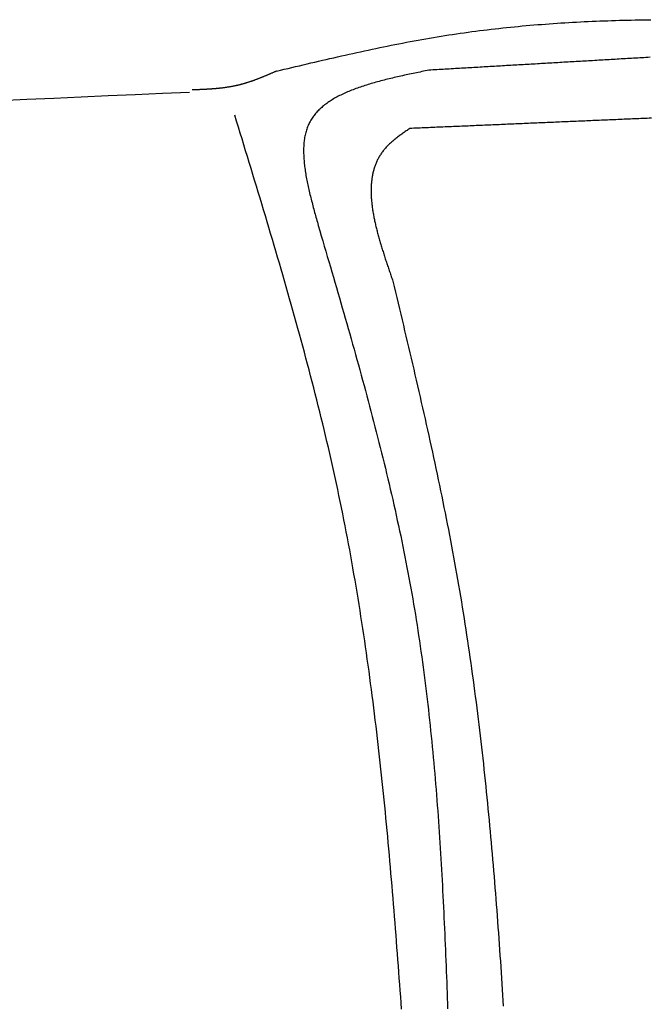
# Model space of a CAD drawing. Extents: x 715 to 7297, y -83 to 6060.
# Tile 65 of 93: x 5137 to 5471, y 1827 to 2350. Entities that reach past the tile are written whole.
import ezdxf

# ---------------------------------------------------------------- set-up
doc = ezdxf.new("R2010")
doc.units = 0
doc.layers.add('CAR', color=10, linetype='CONTINUOUS')

msp = doc.modelspace()

# ---------------------------------------------------------------- linework, layer by layer
at = {"layer": 'CAR'}
for points in [[(5273.5, 2322.86, 0), (5275.53, 2323.34, 0), (5277.55, 2323.82, 0), (5279.58, 2324.3, 0), (5281.6, 2324.78, 0), (5283.63, 2325.26, 0), (5285.65, 2325.74, 0), (5287.68, 2326.22, 0), (5289.7, 2326.69, 0), (5291.73, 2327.17, 0), (5293.76, 2327.64, 0), (5295.78, 2328.12, 0), (5297.81, 2328.59, 0), (5299.84, 2329.06, 0), (5301.86, 2329.52, 0), (5303.89, 2329.99, 0), (5305.92, 2330.45, 0), (5307.95, 2330.91, 0), (5309.97, 2331.36, 0), (5312, 2331.82, 0), (5314.03, 2332.27, 0), (5316.06, 2332.72, 0), (5318.09, 2333.16, 0), (5320.12, 2333.6, 0), (5322.15, 2334.04, 0), (5324.18, 2334.47, 0), (5326.21, 2334.9, 0), (5328.25, 2335.32, 0), (5330.28, 2335.74, 0), (5332.31, 2336.16, 0), (5334.34, 2336.57, 0), (5336.38, 2336.97, 0), (5338.41, 2337.37, 0), (5340.45, 2337.77, 0), (5342.48, 2338.16, 0), (5344.52, 2338.54, 0), (5346.56, 2338.92, 0), (5348.6, 2339.29, 0), (5350.63, 2339.66, 0), (5352.67, 2340.02, 0), (5354.71, 2340.38, 0), (5356.75, 2340.72, 0), (5358.79, 2341.06, 0), (5360.84, 2341.4, 0), (5362.88, 2341.73, 0), (5364.92, 2342.05, 0), (5366.97, 2342.36, 0), (5369.01, 2342.66, 0), (5371.06, 2342.96, 0), (5373.11, 2343.25, 0), (5375.15, 2343.54, 0), (5377.2, 2343.82, 0), (5379.25, 2344.09, 0), (5381.3, 2344.35, 0), (5383.35, 2344.61, 0), (5385.4, 2344.86, 0), (5387.46, 2345.1, 0), (5389.51, 2345.34, 0), (5391.56, 2345.57, 0), (5393.62, 2345.79, 0), (5395.67, 2346.01, 0), (5397.73, 2346.22, 0), (5399.79, 2346.43, 0), (5401.84, 2346.63, 0), (5403.9, 2346.82, 0), (5405.96, 2347.01, 0), (5408.02, 2347.19, 0), (5410.08, 2347.36, 0), (5412.14, 2347.53, 0), (5414.2, 2347.69, 0), (5416.27, 2347.85, 0), (5418.33, 2348, 0), (5420.39, 2348.15, 0), (5422.46, 2348.29, 0), (5424.52, 2348.43, 0), (5426.59, 2348.56, 0), (5428.65, 2348.68, 0), (5430.72, 2348.8, 0), (5432.79, 2348.91, 0), (5434.86, 2349.02, 0), (5436.92, 2349.13, 0), (5438.99, 2349.23, 0), (5441.06, 2349.32, 0), (5443.13, 2349.41, 0), (5445.2, 2349.49, 0), (5447.27, 2349.57, 0), (5449.35, 2349.65, 0), (5451.42, 2349.72, 0), (5453.49, 2349.78, 0), (5455.56, 2349.84, 0), (5457.64, 2349.9, 0), (5459.71, 2349.95, 0), (5461.79, 2350, 0), (5463.86, 2350.04, 0), (5465.94, 2350.08, 0), (5468.01, 2350.11, 0), (5470.09, 2350.14, 0), (5472.17, 2350.17, 0)], [(5471.79, 2330.18, 0), (5470.7, 2330.11, 0), (5469.61, 2330.05, 0), (5468.52, 2329.99, 0), (5467.44, 2329.92, 0), (5466.35, 2329.86, 0), (5465.26, 2329.8, 0), (5464.17, 2329.73, 0), (5463.09, 2329.67, 0), (5462, 2329.61, 0), (5460.91, 2329.54, 0), (5459.82, 2329.48, 0), (5458.74, 2329.42, 0), (5457.65, 2329.35, 0), (5456.56, 2329.29, 0), (5455.47, 2329.23, 0), (5454.39, 2329.16, 0), (5453.3, 2329.1, 0), (5452.21, 2329.04, 0), (5451.12, 2328.97, 0), (5450.04, 2328.91, 0), (5448.95, 2328.85, 0), (5447.86, 2328.78, 0), (5446.77, 2328.72, 0), (5445.69, 2328.66, 0), (5444.6, 2328.59, 0), (5443.51, 2328.53, 0), (5442.42, 2328.47, 0), (5441.34, 2328.4, 0), (5440.25, 2328.34, 0), (5439.16, 2328.28, 0), (5438.07, 2328.21, 0), (5436.99, 2328.15, 0), (5435.9, 2328.09, 0), (5434.81, 2328.02, 0), (5433.72, 2327.96, 0), (5432.64, 2327.9, 0), (5431.55, 2327.83, 0), (5430.46, 2327.77, 0), (5429.37, 2327.71, 0), (5428.28, 2327.64, 0), (5427.2, 2327.58, 0), (5426.11, 2327.52, 0), (5425.02, 2327.45, 0), (5423.93, 2327.39, 0), (5422.85, 2327.33, 0), (5421.76, 2327.26, 0), (5420.67, 2327.2, 0), (5419.58, 2327.14, 0), (5418.5, 2327.07, 0), (5417.41, 2327.01, 0), (5416.32, 2326.95, 0), (5415.23, 2326.89, 0), (5414.15, 2326.82, 0), (5413.06, 2326.76, 0), (5411.97, 2326.7, 0), (5410.88, 2326.63, 0), (5409.8, 2326.57, 0), (5408.71, 2326.51, 0), (5407.62, 2326.44, 0), (5406.53, 2326.38, 0), (5405.45, 2326.32, 0), (5404.36, 2326.25, 0), (5403.27, 2326.19, 0), (5402.18, 2326.13, 0), (5401.1, 2326.06, 0), (5400.01, 2326, 0), (5398.92, 2325.94, 0), (5397.83, 2325.87, 0), (5396.75, 2325.81, 0), (5395.66, 2325.75, 0), (5394.57, 2325.68, 0), (5393.48, 2325.62, 0), (5392.4, 2325.56, 0), (5391.31, 2325.49, 0), (5390.22, 2325.43, 0), (5389.13, 2325.37, 0), (5388.04, 2325.3, 0), (5386.96, 2325.24, 0), (5385.87, 2325.18, 0), (5384.78, 2325.11, 0), (5383.69, 2325.05, 0), (5382.61, 2324.99, 0), (5381.52, 2324.92, 0), (5380.43, 2324.86, 0), (5379.34, 2324.8, 0), (5378.26, 2324.73, 0), (5377.17, 2324.67, 0), (5376.08, 2324.61, 0), (5374.99, 2324.54, 0), (5373.91, 2324.48, 0), (5372.82, 2324.42, 0), (5371.73, 2324.35, 0), (5370.64, 2324.29, 0), (5369.56, 2324.23, 0), (5368.47, 2324.16, 0), (5367.38, 2324.1, 0), (5366.29, 2324.04, 0), (5365.21, 2323.97, 0), (5364.12, 2323.91, 0), (5363.03, 2323.85, 0), (5361.94, 2323.78, 0), (5360.86, 2323.72, 0), (5359.77, 2323.66, 0), (5358.68, 2323.59, 0), (5357.59, 2323.53, 0), (5356.51, 2323.47, 0), (5355.42, 2323.4, 0), (5354.33, 2323.34, 0)], [(5273.5, 2322.86, 0), (5273.23, 2322.74, 0), (5272.96, 2322.62, 0), (5272.69, 2322.5, 0), (5272.42, 2322.39, 0), (5272.15, 2322.27, 0), (5271.88, 2322.15, 0), (5271.61, 2322.04, 0), (5271.34, 2321.92, 0), (5271.07, 2321.8, 0), (5270.8, 2321.69, 0), (5270.53, 2321.57, 0), (5270.26, 2321.45, 0), (5269.99, 2321.34, 0), (5269.72, 2321.22, 0), (5269.45, 2321.11, 0), (5269.18, 2320.99, 0), (5268.91, 2320.88, 0), (5268.64, 2320.76, 0), (5268.37, 2320.65, 0), (5268.1, 2320.54, 0), (5267.83, 2320.42, 0), (5267.56, 2320.31, 0), (5267.28, 2320.2, 0), (5267.01, 2320.08, 0), (5266.74, 2319.97, 0), (5266.47, 2319.86, 0), (5266.2, 2319.75, 0), (5265.93, 2319.64, 0), (5265.66, 2319.53, 0), (5265.38, 2319.42, 0), (5265.11, 2319.31, 0), (5264.84, 2319.2, 0), (5264.57, 2319.1, 0), (5264.3, 2318.99, 0), (5264.02, 2318.88, 0), (5263.75, 2318.78, 0), (5263.48, 2318.67, 0), (5263.21, 2318.57, 0), (5262.93, 2318.46, 0), (5262.66, 2318.36, 0), (5262.39, 2318.26, 0), (5262.11, 2318.15, 0), (5261.84, 2318.05, 0), (5261.57, 2317.95, 0), (5261.29, 2317.85, 0), (5261.02, 2317.75, 0), (5260.74, 2317.66, 0), (5260.47, 2317.56, 0), (5260.19, 2317.46, 0), (5259.92, 2317.37, 0), (5259.64, 2317.27, 0), (5259.37, 2317.18, 0), (5259.09, 2317.09, 0), (5258.82, 2317, 0), (5258.54, 2316.91, 0), (5258.26, 2316.82, 0), (5257.99, 2316.73, 0), (5257.71, 2316.64, 0), (5257.43, 2316.55, 0), (5257.16, 2316.47, 0), (5256.88, 2316.38, 0), (5256.6, 2316.3, 0), (5256.32, 2316.22, 0), (5256.05, 2316.14, 0), (5255.77, 2316.06, 0), (5255.49, 2315.98, 0), (5255.21, 2315.9, 0), (5254.93, 2315.83, 0), (5254.65, 2315.75, 0), (5254.37, 2315.68, 0), (5254.09, 2315.6, 0), (5253.81, 2315.53, 0), (5253.53, 2315.46, 0), (5253.25, 2315.39, 0), (5252.97, 2315.33, 0), (5252.68, 2315.26, 0), (5252.4, 2315.2, 0), (5252.12, 2315.13, 0), (5251.84, 2315.07, 0), (5251.55, 2315.01, 0), (5251.27, 2314.95, 0), (5250.99, 2314.89, 0), (5250.7, 2314.83, 0), (5250.42, 2314.78, 0), (5250.14, 2314.72, 0), (5249.85, 2314.67, 0), (5249.57, 2314.62, 0), (5249.28, 2314.56, 0), (5249, 2314.51, 0), (5248.71, 2314.47, 0), (5248.42, 2314.42, 0), (5248.14, 2314.37, 0), (5247.85, 2314.32, 0), (5247.56, 2314.28, 0), (5247.28, 2314.24, 0), (5246.99, 2314.19, 0), (5246.7, 2314.15, 0), (5246.42, 2314.11, 0), (5246.13, 2314.07, 0), (5245.84, 2314.03, 0), (5245.55, 2313.99, 0), (5245.26, 2313.96, 0), (5244.97, 2313.92, 0), (5244.69, 2313.88, 0), (5244.4, 2313.85, 0), (5244.11, 2313.82, 0), (5243.82, 2313.78, 0), (5243.53, 2313.75, 0), (5243.24, 2313.72, 0), (5242.95, 2313.69, 0), (5242.66, 2313.66, 0), (5242.37, 2313.63, 0), (5242.08, 2313.6, 0), (5241.79, 2313.58, 0), (5241.5, 2313.55, 0), (5241.2, 2313.52, 0), (5240.91, 2313.5, 0), (5240.62, 2313.47, 0), (5240.33, 2313.45, 0), (5240.04, 2313.43, 0), (5239.75, 2313.4, 0), (5239.46, 2313.38, 0), (5239.16, 2313.36, 0), (5238.87, 2313.34, 0), (5238.58, 2313.32, 0), (5238.29, 2313.3, 0), (5237.99, 2313.28, 0), (5237.7, 2313.26, 0), (5237.41, 2313.24, 0), (5237.12, 2313.22, 0), (5236.82, 2313.21, 0), (5236.53, 2313.19, 0), (5236.24, 2313.17, 0), (5235.94, 2313.16, 0), (5235.65, 2313.14, 0), (5235.36, 2313.13, 0), (5235.06, 2313.11, 0), (5234.77, 2313.1, 0), (5234.47, 2313.08, 0), (5234.18, 2313.07, 0), (5233.89, 2313.05, 0), (5233.59, 2313.04, 0), (5233.3, 2313.03, 0), (5233.01, 2313.01, 0), (5232.71, 2313, 0), (5232.42, 2312.99, 0), (5232.12, 2312.98, 0), (5231.83, 2312.97, 0), (5231.53, 2312.95, 0), (5231.24, 2312.94, 0), (5230.95, 2312.93, 0), (5230.65, 2312.92, 0), (5230.36, 2312.91, 0), (5230.06, 2312.9, 0), (5229.77, 2312.88, 0), (5229.47, 2312.87, 0), (5229.18, 2312.86, 0), (5228.88, 2312.85, 0), (5228.59, 2312.84, 0)], [(5354.33, 2323.34, 0), (5353.4, 2323.15, 0), (5352.47, 2322.96, 0), (5351.53, 2322.77, 0), (5350.6, 2322.58, 0), (5349.67, 2322.38, 0), (5348.74, 2322.19, 0), (5347.81, 2322, 0), (5346.88, 2321.8, 0), (5345.96, 2321.61, 0), (5345.03, 2321.41, 0), (5344.11, 2321.22, 0), (5343.19, 2321.02, 0), (5342.27, 2320.82, 0), (5341.35, 2320.62, 0), (5340.44, 2320.42, 0), (5339.52, 2320.22, 0), (5338.61, 2320.01, 0), (5337.71, 2319.81, 0), (5336.8, 2319.6, 0), (5335.9, 2319.39, 0), (5335, 2319.18, 0), (5334.11, 2318.96, 0), (5333.22, 2318.75, 0), (5332.33, 2318.53, 0), (5331.45, 2318.31, 0), (5330.57, 2318.09, 0), (5329.7, 2317.86, 0), (5328.83, 2317.64, 0), (5327.96, 2317.41, 0), (5327.1, 2317.17, 0), (5326.24, 2316.94, 0), (5325.39, 2316.7, 0), (5324.55, 2316.46, 0), (5323.71, 2316.21, 0), (5322.87, 2315.96, 0), (5322.05, 2315.71, 0), (5321.22, 2315.46, 0), (5320.41, 2315.2, 0), (5319.6, 2314.94, 0), (5318.79, 2314.67, 0), (5318, 2314.4, 0), (5317.21, 2314.13, 0), (5316.42, 2313.85, 0), (5315.65, 2313.57, 0), (5314.88, 2313.28, 0), (5314.12, 2312.99, 0), (5313.36, 2312.69, 0), (5312.62, 2312.39, 0), (5311.88, 2312.09, 0), (5311.15, 2311.78, 0), (5310.43, 2311.47, 0), (5309.71, 2311.15, 0), (5309.01, 2310.82, 0), (5308.31, 2310.5, 0), (5307.62, 2310.16, 0), (5306.95, 2309.82, 0), (5306.28, 2309.48, 0), (5305.62, 2309.13, 0), (5304.97, 2308.77, 0), (5304.33, 2308.41, 0), (5303.7, 2308.04, 0), (5303.08, 2307.67, 0), (5302.47, 2307.29, 0), (5301.87, 2306.91, 0), (5301.28, 2306.52, 0), (5300.7, 2306.12, 0), (5300.13, 2305.72, 0), (5299.58, 2305.31, 0), (5299.03, 2304.89, 0), (5298.5, 2304.47, 0), (5297.97, 2304.04, 0), (5297.46, 2303.6, 0), (5296.97, 2303.16, 0), (5296.48, 2302.7, 0), (5296.01, 2302.25, 0), (5295.54, 2301.78, 0), (5295.09, 2301.31, 0), (5294.66, 2300.83, 0), (5294.23, 2300.34, 0), (5293.82, 2299.85, 0), (5293.43, 2299.34, 0), (5293.04, 2298.83, 0), (5292.67, 2298.32, 0), (5292.31, 2297.79, 0), (5291.97, 2297.26, 0), (5291.64, 2296.71, 0), (5291.33, 2296.16, 0), (5291.03, 2295.6, 0), (5290.74, 2295.04, 0), (5290.47, 2294.46, 0), (5290.21, 2293.88, 0), (5289.97, 2293.28, 0), (5289.74, 2292.68, 0), (5289.53, 2292.07, 0), (5289.33, 2291.45, 0), (5289.14, 2290.83, 0), (5288.97, 2290.19, 0), (5288.81, 2289.55, 0), (5288.67, 2288.91, 0), (5288.53, 2288.25, 0), (5288.41, 2287.59, 0), (5288.3, 2286.91, 0), (5288.21, 2286.24, 0), (5288.12, 2285.55, 0), (5288.05, 2284.86, 0), (5287.99, 2284.16, 0), (5287.94, 2283.46, 0), (5287.9, 2282.75, 0), (5287.87, 2282.03, 0), (5287.85, 2281.3, 0), (5287.85, 2280.57, 0), (5287.85, 2279.84, 0), (5287.86, 2279.1, 0), (5287.89, 2278.35, 0), (5287.92, 2277.6, 0), (5287.96, 2276.84, 0), (5288.01, 2276.07, 0), (5288.07, 2275.3, 0), (5288.14, 2274.53, 0), (5288.22, 2273.75, 0), (5288.31, 2272.97, 0), (5288.4, 2272.18, 0), (5288.5, 2271.39, 0), (5288.61, 2270.59, 0), (5288.73, 2269.79, 0), (5288.85, 2268.98, 0), (5288.99, 2268.17, 0), (5289.12, 2267.35, 0), (5289.27, 2266.54, 0), (5289.42, 2265.71, 0), (5289.58, 2264.89, 0), (5289.74, 2264.06, 0), (5289.91, 2263.23, 0), (5290.08, 2262.39, 0), (5290.27, 2261.55, 0), (5290.45, 2260.71, 0), (5290.64, 2259.87, 0), (5290.84, 2259.02, 0), (5291.03, 2258.17, 0), (5291.24, 2257.32, 0), (5291.45, 2256.46, 0), (5291.66, 2255.6, 0), (5291.87, 2254.75, 0), (5292.09, 2253.88, 0), (5292.31, 2253.02, 0), (5292.54, 2252.16, 0), (5292.77, 2251.29, 0), (5293, 2250.42, 0), (5293.23, 2249.55, 0), (5293.46, 2248.68, 0), (5293.7, 2247.81, 0), (5293.94, 2246.94, 0), (5294.18, 2246.06, 0), (5294.42, 2245.19, 0), (5294.66, 2244.32, 0), (5294.9, 2243.44, 0), (5295.15, 2242.57, 0), (5295.39, 2241.69, 0), (5295.63, 2240.81, 0)], [(5227.34, 2311.56, 0), (5212.92, 2310.92, 0), (5198.49, 2310.28, 0), (5184.07, 2309.64, 0), (5169.65, 2309, 0), (5155.23, 2308.36, 0), (5140.81, 2307.72, 0), (5126.39, 2307.08, 0)], [(5339.87, 1824.55, 0), (5339.63, 1827.83, 0), (5339.4, 1831.1, 0), (5339.16, 1834.38, 0), (5338.92, 1837.66, 0), (5338.68, 1840.94, 0), (5338.43, 1844.21, 0), (5338.19, 1847.49, 0), (5337.94, 1850.77, 0), (5337.69, 1854.04, 0), (5337.44, 1857.32, 0), (5337.19, 1860.59, 0), (5336.94, 1863.87, 0), (5336.68, 1867.14, 0), (5336.42, 1870.41, 0), (5336.16, 1873.69, 0), (5335.9, 1876.96, 0), (5335.63, 1880.23, 0), (5335.36, 1883.51, 0), (5335.09, 1886.78, 0), (5334.81, 1890.05, 0), (5334.54, 1893.32, 0), (5334.25, 1896.59, 0), (5333.97, 1899.86, 0), (5333.68, 1903.12, 0), (5333.39, 1906.39, 0), (5333.1, 1909.66, 0), (5332.8, 1912.92, 0), (5332.5, 1916.19, 0), (5332.19, 1919.46, 0), (5331.88, 1922.72, 0), (5331.57, 1925.98, 0), (5331.25, 1929.24, 0), (5330.93, 1932.51, 0), (5330.6, 1935.77, 0), (5330.27, 1939.03, 0), (5329.93, 1942.29, 0), (5329.59, 1945.54, 0), (5329.25, 1948.8, 0), (5328.9, 1952.06, 0), (5328.55, 1955.31, 0), (5328.19, 1958.57, 0), (5327.82, 1961.82, 0), (5327.45, 1965.07, 0), (5327.08, 1968.33, 0), (5326.7, 1971.58, 0), (5326.31, 1974.83, 0), (5325.92, 1978.07, 0), (5325.52, 1981.32, 0), (5325.12, 1984.57, 0), (5324.71, 1987.81, 0), (5324.3, 1991.06, 0), (5323.88, 1994.3, 0), (5323.45, 1997.54, 0), (5323.02, 2000.78, 0), (5322.58, 2004.02, 0), (5322.13, 2007.26, 0), (5321.68, 2010.49, 0), (5321.22, 2013.73, 0), (5320.76, 2016.96, 0), (5320.28, 2020.2, 0), (5319.8, 2023.43, 0), (5319.32, 2026.66, 0), (5318.82, 2029.89, 0), (5318.32, 2033.11, 0), (5317.82, 2036.34, 0), (5317.3, 2039.56, 0), (5316.78, 2042.79, 0), (5316.25, 2046.01, 0), (5315.71, 2049.23, 0), (5315.16, 2052.45, 0), (5314.61, 2055.66, 0), (5314.05, 2058.88, 0), (5313.47, 2062.09, 0), (5312.9, 2065.3, 0), (5312.31, 2068.51, 0), (5311.71, 2071.72, 0), (5311.11, 2074.93, 0), (5310.5, 2078.14, 0), (5309.88, 2081.34, 0), (5309.25, 2084.54, 0), (5308.61, 2087.74, 0), (5307.96, 2090.94, 0), (5307.3, 2094.14, 0), (5306.64, 2097.33, 0), (5305.96, 2100.53, 0), (5305.28, 2103.72, 0), (5304.59, 2106.91, 0), (5303.88, 2110.1, 0), (5303.17, 2113.28, 0), (5302.46, 2116.47, 0), (5301.73, 2119.65, 0), (5300.99, 2122.83, 0), (5300.25, 2126.02, 0), (5299.5, 2129.19, 0), (5298.74, 2132.37, 0), (5297.98, 2135.55, 0), (5297.2, 2138.72, 0), (5296.42, 2141.9, 0), (5295.64, 2145.07, 0), (5294.84, 2148.24, 0), (5294.04, 2151.41, 0), (5293.23, 2154.58, 0), (5292.42, 2157.74, 0), (5291.6, 2160.91, 0), (5290.77, 2164.07, 0), (5289.94, 2167.23, 0), (5289.1, 2170.4, 0), (5288.25, 2173.56, 0), (5287.4, 2176.72, 0), (5286.54, 2179.88, 0), (5285.68, 2183.03, 0), (5284.82, 2186.19, 0), (5283.94, 2189.34, 0), (5283.07, 2192.5, 0), (5282.18, 2195.65, 0), (5281.3, 2198.81, 0), (5280.41, 2201.96, 0), (5279.51, 2205.11, 0), (5278.61, 2208.26, 0), (5277.71, 2211.41, 0), (5276.8, 2214.56, 0), (5275.89, 2217.7, 0), (5274.97, 2220.85, 0), (5274.05, 2224, 0), (5273.13, 2227.14, 0), (5272.2, 2230.29, 0), (5271.28, 2233.43, 0), (5270.34, 2236.58, 0), (5269.41, 2239.72, 0), (5268.47, 2242.86, 0), (5267.53, 2246.01, 0), (5266.59, 2249.15, 0), (5265.64, 2252.29, 0), (5264.7, 2255.43, 0), (5263.75, 2258.57, 0), (5262.8, 2261.71, 0), (5261.85, 2264.85, 0), (5260.89, 2267.99, 0), (5259.94, 2271.13, 0), (5258.98, 2274.27, 0), (5258.02, 2277.41, 0), (5257.06, 2280.55, 0), (5256.1, 2283.69, 0), (5255.14, 2286.83, 0), (5254.18, 2289.96, 0), (5253.22, 2293.1, 0), (5252.26, 2296.24, 0), (5251.3, 2299.38, 0)], [(5472.5, 2297.85, 0), (5471.39, 2297.8, 0), (5470.29, 2297.76, 0), (5469.18, 2297.71, 0), (5468.07, 2297.66, 0), (5466.97, 2297.61, 0), (5465.86, 2297.57, 0), (5464.76, 2297.52, 0), (5463.65, 2297.47, 0), (5462.54, 2297.42, 0), (5461.44, 2297.38, 0), (5460.33, 2297.33, 0), (5459.22, 2297.28, 0), (5458.12, 2297.24, 0), (5457.01, 2297.19, 0), (5455.91, 2297.14, 0), (5454.8, 2297.09, 0), (5453.69, 2297.05, 0), (5452.59, 2297, 0), (5451.48, 2296.95, 0), (5450.37, 2296.91, 0), (5449.27, 2296.86, 0), (5448.16, 2296.81, 0), (5447.06, 2296.76, 0), (5445.95, 2296.72, 0), (5444.84, 2296.67, 0), (5443.74, 2296.62, 0), (5442.63, 2296.57, 0), (5441.52, 2296.53, 0), (5440.42, 2296.48, 0), (5439.31, 2296.43, 0), (5438.21, 2296.39, 0), (5437.1, 2296.34, 0), (5435.99, 2296.29, 0), (5434.89, 2296.24, 0), (5433.78, 2296.2, 0), (5432.67, 2296.15, 0), (5431.57, 2296.1, 0), (5430.46, 2296.06, 0), (5429.36, 2296.01, 0), (5428.25, 2295.96, 0), (5427.14, 2295.91, 0), (5426.04, 2295.87, 0), (5424.93, 2295.82, 0), (5423.82, 2295.77, 0), (5422.72, 2295.72, 0), (5421.61, 2295.68, 0), (5420.51, 2295.63, 0), (5419.4, 2295.58, 0), (5418.29, 2295.54, 0), (5417.19, 2295.49, 0), (5416.08, 2295.44, 0), (5414.97, 2295.39, 0), (5413.87, 2295.35, 0), (5412.76, 2295.3, 0), (5411.66, 2295.25, 0), (5410.55, 2295.21, 0), (5409.44, 2295.16, 0), (5408.34, 2295.11, 0), (5407.23, 2295.06, 0), (5406.12, 2295.02, 0), (5405.02, 2294.97, 0), (5403.91, 2294.92, 0), (5402.81, 2294.87, 0), (5401.7, 2294.83, 0), (5400.59, 2294.78, 0), (5399.49, 2294.73, 0), (5398.38, 2294.69, 0), (5397.27, 2294.64, 0), (5396.17, 2294.59, 0), (5395.06, 2294.54, 0), (5393.96, 2294.5, 0), (5392.85, 2294.45, 0), (5391.74, 2294.4, 0), (5390.64, 2294.36, 0), (5389.53, 2294.31, 0), (5388.42, 2294.26, 0), (5387.32, 2294.21, 0), (5386.21, 2294.17, 0), (5385.11, 2294.12, 0), (5384, 2294.07, 0), (5382.89, 2294.02, 0), (5381.79, 2293.98, 0), (5380.68, 2293.93, 0), (5379.57, 2293.88, 0), (5378.47, 2293.84, 0), (5377.36, 2293.79, 0), (5376.26, 2293.74, 0), (5375.15, 2293.69, 0), (5374.04, 2293.65, 0), (5372.94, 2293.6, 0), (5371.83, 2293.55, 0), (5370.72, 2293.51, 0), (5369.62, 2293.46, 0), (5368.51, 2293.41, 0), (5367.41, 2293.36, 0), (5366.3, 2293.32, 0), (5365.19, 2293.27, 0), (5364.09, 2293.22, 0), (5362.98, 2293.17, 0), (5361.87, 2293.13, 0), (5360.77, 2293.08, 0), (5359.66, 2293.03, 0), (5358.55, 2292.99, 0), (5357.45, 2292.94, 0), (5356.34, 2292.89, 0), (5355.24, 2292.84, 0), (5354.13, 2292.8, 0), (5353.02, 2292.75, 0), (5351.92, 2292.7, 0), (5350.81, 2292.66, 0), (5349.7, 2292.61, 0), (5348.6, 2292.56, 0), (5347.49, 2292.51, 0), (5346.39, 2292.47, 0), (5345.28, 2292.42, 0), (5344.17, 2292.37, 0)], [(5344.17, 2292.37, 0), (5343.7, 2292.04, 0), (5343.23, 2291.72, 0), (5342.77, 2291.39, 0), (5342.3, 2291.06, 0), (5341.83, 2290.73, 0), (5341.36, 2290.4, 0), (5340.9, 2290.07, 0), (5340.44, 2289.74, 0), (5339.98, 2289.41, 0), (5339.52, 2289.08, 0), (5339.07, 2288.74, 0), (5338.62, 2288.41, 0), (5338.17, 2288.07, 0), (5337.72, 2287.73, 0), (5337.28, 2287.39, 0), (5336.85, 2287.05, 0), (5336.42, 2286.7, 0), (5335.99, 2286.36, 0), (5335.57, 2286.01, 0), (5335.15, 2285.66, 0), (5334.74, 2285.3, 0), (5334.34, 2284.95, 0), (5333.94, 2284.59, 0), (5333.55, 2284.22, 0), (5333.17, 2283.86, 0), (5332.79, 2283.49, 0), (5332.42, 2283.12, 0), (5332.06, 2282.74, 0), (5331.7, 2282.37, 0), (5331.36, 2281.98, 0), (5331.02, 2281.6, 0), (5330.69, 2281.21, 0), (5330.37, 2280.82, 0), (5330.06, 2280.42, 0), (5329.75, 2280.02, 0), (5329.46, 2279.61, 0), (5329.17, 2279.2, 0), (5328.89, 2278.79, 0), (5328.62, 2278.38, 0), (5328.36, 2277.96, 0), (5328.1, 2277.54, 0), (5327.86, 2277.11, 0), (5327.62, 2276.68, 0), (5327.39, 2276.25, 0), (5327.16, 2275.81, 0), (5326.95, 2275.37, 0), (5326.74, 2274.93, 0), (5326.54, 2274.48, 0), (5326.34, 2274.03, 0), (5326.16, 2273.58, 0), (5325.98, 2273.13, 0), (5325.81, 2272.67, 0), (5325.64, 2272.2, 0), (5325.49, 2271.74, 0), (5325.34, 2271.27, 0), (5325.19, 2270.8, 0), (5325.06, 2270.32, 0), (5324.93, 2269.85, 0), (5324.81, 2269.36, 0), (5324.69, 2268.88, 0), (5324.58, 2268.39, 0), (5324.48, 2267.9, 0), (5324.38, 2267.41, 0), (5324.29, 2266.92, 0), (5324.21, 2266.42, 0), (5324.13, 2265.92, 0), (5324.06, 2265.41, 0), (5324, 2264.91, 0), (5323.94, 2264.4, 0), (5323.89, 2263.89, 0), (5323.84, 2263.37, 0), (5323.8, 2262.86, 0), (5323.76, 2262.34, 0), (5323.74, 2261.82, 0), (5323.71, 2261.29, 0), (5323.7, 2260.76, 0), (5323.68, 2260.23, 0), (5323.68, 2259.7, 0), (5323.68, 2259.17, 0), (5323.68, 2258.63, 0), (5323.69, 2258.09, 0), (5323.7, 2257.55, 0), (5323.72, 2257.01, 0), (5323.75, 2256.46, 0), (5323.78, 2255.91, 0), (5323.81, 2255.36, 0), (5323.85, 2254.81, 0), (5323.9, 2254.26, 0), (5323.95, 2253.7, 0), (5324, 2253.14, 0), (5324.06, 2252.58, 0), (5324.12, 2252.02, 0), (5324.19, 2251.45, 0), (5324.27, 2250.89, 0), (5324.34, 2250.32, 0), (5324.42, 2249.75, 0), (5324.51, 2249.17, 0), (5324.6, 2248.6, 0), (5324.69, 2248.02, 0), (5324.79, 2247.45, 0), (5324.89, 2246.87, 0), (5325, 2246.28, 0), (5325.1, 2245.7, 0), (5325.22, 2245.12, 0), (5325.33, 2244.53, 0), (5325.45, 2243.94, 0), (5325.58, 2243.35, 0), (5325.71, 2242.76, 0), (5325.84, 2242.17, 0), (5325.97, 2241.58, 0), (5326.11, 2240.98, 0), (5326.25, 2240.38, 0), (5326.39, 2239.79, 0), (5326.54, 2239.19, 0), (5326.69, 2238.58, 0), (5326.84, 2237.98, 0), (5327, 2237.38, 0), (5327.16, 2236.77, 0), (5327.32, 2236.17, 0), (5327.48, 2235.56, 0), (5327.65, 2234.95, 0), (5327.82, 2234.34, 0), (5327.99, 2233.73, 0), (5328.16, 2233.12, 0), (5328.34, 2232.51, 0), (5328.52, 2231.89, 0), (5328.7, 2231.28, 0), (5328.88, 2230.66, 0), (5329.07, 2230.05, 0), (5329.25, 2229.43, 0), (5329.44, 2228.81, 0), (5329.63, 2228.19, 0), (5329.82, 2227.57, 0), (5330.02, 2226.95, 0), (5330.22, 2226.33, 0), (5330.41, 2225.71, 0), (5330.61, 2225.09, 0), (5330.81, 2224.46, 0), (5331.02, 2223.84, 0), (5331.22, 2223.21, 0), (5331.42, 2222.59, 0), (5331.63, 2221.96, 0), (5331.84, 2221.34, 0), (5332.04, 2220.71, 0), (5332.25, 2220.08, 0), (5332.46, 2219.46, 0), (5332.68, 2218.83, 0), (5332.89, 2218.2, 0), (5333.1, 2217.57, 0), (5333.31, 2216.94, 0), (5333.53, 2216.31, 0), (5333.74, 2215.68, 0), (5333.96, 2215.05, 0), (5334.17, 2214.42, 0), (5334.39, 2213.79, 0), (5334.6, 2213.16, 0), (5334.82, 2212.53, 0), (5335.03, 2211.9, 0), (5335.25, 2211.27, 0)], [(5295.63, 2240.81, 0), (5296.44, 2238.08, 0), (5297.24, 2235.34, 0), (5298.05, 2232.6, 0), (5298.85, 2229.87, 0), (5299.65, 2227.13, 0), (5300.45, 2224.39, 0), (5301.26, 2221.66, 0), (5302.06, 2218.92, 0), (5302.86, 2216.18, 0), (5303.65, 2213.44, 0), (5304.45, 2210.71, 0), (5305.25, 2207.97, 0), (5306.04, 2205.23, 0), (5306.83, 2202.49, 0), (5307.62, 2199.75, 0), (5308.41, 2197.01, 0), (5309.2, 2194.27, 0), (5309.99, 2191.54, 0), (5310.77, 2188.8, 0), (5311.55, 2186.05, 0), (5312.33, 2183.31, 0), (5313.1, 2180.57, 0), (5313.88, 2177.83, 0), (5314.64, 2175.09, 0), (5315.41, 2172.35, 0), (5316.18, 2169.6, 0), (5316.94, 2166.86, 0), (5317.69, 2164.11, 0), (5318.45, 2161.37, 0), (5319.2, 2158.62, 0), (5319.94, 2155.88, 0), (5320.68, 2153.13, 0), (5321.42, 2150.38, 0), (5322.16, 2147.64, 0), (5322.89, 2144.89, 0), (5323.61, 2142.14, 0), (5324.33, 2139.39, 0), (5325.05, 2136.64, 0), (5325.76, 2133.88, 0), (5326.47, 2131.13, 0), (5327.17, 2128.38, 0), (5327.87, 2125.62, 0), (5328.56, 2122.87, 0), (5329.25, 2120.11, 0), (5329.93, 2117.36, 0), (5330.6, 2114.6, 0), (5331.27, 2111.84, 0), (5331.94, 2109.08, 0), (5332.59, 2106.32, 0), (5333.24, 2103.56, 0), (5333.89, 2100.79, 0), (5334.53, 2098.03, 0), (5335.16, 2095.27, 0), (5335.79, 2092.5, 0), (5336.41, 2089.73, 0), (5337.02, 2086.96, 0), (5337.62, 2084.19, 0), (5338.22, 2081.42, 0), (5338.81, 2078.65, 0), (5339.4, 2075.88, 0), (5339.97, 2073.1, 0), (5340.54, 2070.33, 0), (5341.1, 2067.55, 0), (5341.66, 2064.77, 0), (5342.2, 2062, 0), (5342.74, 2059.21, 0), (5343.27, 2056.43, 0), (5343.79, 2053.65, 0), (5344.3, 2050.86, 0), (5344.8, 2048.08, 0), (5345.3, 2045.29, 0), (5345.79, 2042.5, 0), (5346.26, 2039.71, 0), (5346.73, 2036.92, 0), (5347.19, 2034.12, 0), (5347.64, 2031.33, 0), (5348.08, 2028.53, 0), (5348.52, 2025.74, 0), (5348.94, 2022.94, 0), (5349.36, 2020.14, 0), (5349.77, 2017.33, 0), (5350.17, 2014.53, 0), (5350.57, 2011.73, 0), (5350.95, 2008.92, 0), (5351.33, 2006.11, 0), (5351.7, 2003.31, 0), (5352.07, 2000.5, 0), (5352.42, 1997.69, 0), (5352.77, 1994.88, 0), (5353.12, 1992.06, 0), (5353.45, 1989.25, 0), (5353.78, 1986.43, 0), (5354.1, 1983.62, 0), (5354.42, 1980.8, 0), (5354.72, 1977.98, 0), (5355.02, 1975.16, 0), (5355.32, 1972.34, 0), (5355.61, 1969.52, 0), (5355.89, 1966.7, 0), (5356.17, 1963.87, 0), (5356.44, 1961.05, 0), (5356.7, 1958.22, 0), (5356.96, 1955.39, 0), (5357.21, 1952.57, 0), (5357.46, 1949.74, 0), (5357.7, 1946.91, 0), (5357.94, 1944.08, 0), (5358.17, 1941.25, 0), (5358.4, 1938.41, 0), (5358.62, 1935.58, 0), (5358.83, 1932.75, 0), (5359.04, 1929.91, 0), (5359.25, 1927.08, 0), (5359.45, 1924.24, 0), (5359.65, 1921.4, 0), (5359.84, 1918.57, 0), (5360.03, 1915.73, 0), (5360.21, 1912.89, 0), (5360.39, 1910.05, 0), (5360.57, 1907.21, 0), (5360.74, 1904.37, 0), (5360.91, 1901.53, 0), (5361.07, 1898.68, 0), (5361.23, 1895.84, 0), (5361.39, 1893, 0), (5361.54, 1890.15, 0), (5361.69, 1887.31, 0), (5361.84, 1884.46, 0), (5361.98, 1881.62, 0), (5362.12, 1878.77, 0), (5362.26, 1875.92, 0), (5362.39, 1873.08, 0), (5362.53, 1870.23, 0), (5362.65, 1867.38, 0), (5362.78, 1864.53, 0), (5362.91, 1861.68, 0), (5363.03, 1858.83, 0), (5363.15, 1855.98, 0), (5363.26, 1853.13, 0), (5363.38, 1850.28, 0), (5363.49, 1847.43, 0), (5363.61, 1844.58, 0), (5363.72, 1841.73, 0), (5363.82, 1838.88, 0), (5363.93, 1836.03, 0), (5364.04, 1833.18, 0), (5364.14, 1830.32, 0), (5364.24, 1827.47, 0), (5364.34, 1824.62, 0)], [(5335.25, 2211.27, 0), (5335.95, 2208.35, 0), (5336.64, 2205.42, 0), (5337.34, 2202.5, 0), (5338.04, 2199.57, 0), (5338.73, 2196.64, 0), (5339.43, 2193.72, 0), (5340.12, 2190.79, 0), (5340.81, 2187.87, 0), (5341.51, 2184.94, 0), (5342.2, 2182.01, 0), (5342.89, 2179.09, 0), (5343.57, 2176.16, 0), (5344.26, 2173.23, 0), (5344.95, 2170.31, 0), (5345.63, 2167.38, 0), (5346.31, 2164.45, 0), (5346.99, 2161.52, 0), (5347.67, 2158.59, 0), (5348.34, 2155.66, 0), (5349.02, 2152.73, 0), (5349.69, 2149.8, 0), (5350.36, 2146.87, 0), (5351.02, 2143.94, 0), (5351.68, 2141.01, 0), (5352.34, 2138.08, 0), (5353, 2135.15, 0), (5353.65, 2132.22, 0), (5354.3, 2129.28, 0), (5354.95, 2126.35, 0), (5355.59, 2123.42, 0), (5356.23, 2120.48, 0), (5356.86, 2117.55, 0), (5357.49, 2114.61, 0), (5358.12, 2111.68, 0), (5358.74, 2108.74, 0), (5359.36, 2105.8, 0), (5359.98, 2102.86, 0), (5360.59, 2099.92, 0), (5361.19, 2096.98, 0), (5361.79, 2094.04, 0), (5362.38, 2091.1, 0), (5362.97, 2088.16, 0), (5363.56, 2085.22, 0), (5364.14, 2082.27, 0), (5364.71, 2079.33, 0), (5365.28, 2076.38, 0), (5365.84, 2073.44, 0), (5366.4, 2070.49, 0), (5366.95, 2067.54, 0), (5367.49, 2064.59, 0), (5368.03, 2061.64, 0), (5368.56, 2058.69, 0), (5369.09, 2055.74, 0), (5369.61, 2052.79, 0), (5370.12, 2049.83, 0), (5370.62, 2046.88, 0), (5371.12, 2043.92, 0), (5371.61, 2040.96, 0), (5372.1, 2038, 0), (5372.58, 2035.05, 0), (5373.05, 2032.09, 0), (5373.52, 2029.12, 0), (5373.98, 2026.16, 0), (5374.43, 2023.2, 0), (5374.88, 2020.24, 0), (5375.32, 2017.27, 0), (5375.75, 2014.3, 0), (5376.18, 2011.34, 0), (5376.61, 2008.37, 0), (5377.03, 2005.4, 0), (5377.44, 2002.43, 0), (5377.84, 1999.46, 0), (5378.24, 1996.49, 0), (5378.64, 1993.52, 0), (5379.03, 1990.55, 0), (5379.41, 1987.57, 0), (5379.79, 1984.6, 0), (5380.16, 1981.62, 0), (5380.53, 1978.65, 0), (5380.9, 1975.67, 0), (5381.25, 1972.69, 0), (5381.61, 1969.71, 0), (5381.95, 1966.73, 0), (5382.3, 1963.75, 0), (5382.64, 1960.77, 0), (5382.97, 1957.79, 0), (5383.3, 1954.81, 0), (5383.62, 1951.83, 0), (5383.94, 1948.84, 0), (5384.26, 1945.86, 0), (5384.57, 1942.87, 0), (5384.87, 1939.89, 0), (5385.17, 1936.9, 0), (5385.47, 1933.91, 0), (5385.76, 1930.92, 0), (5386.05, 1927.94, 0), (5386.34, 1924.95, 0), (5386.62, 1921.96, 0), (5386.89, 1918.97, 0), (5387.17, 1915.98, 0), (5387.44, 1912.99, 0), (5387.7, 1909.99, 0), (5387.96, 1907, 0), (5388.22, 1904.01, 0), (5388.48, 1901.01, 0), (5388.73, 1898.02, 0), (5388.98, 1895.02, 0), (5389.22, 1892.03, 0), (5389.46, 1889.03, 0), (5389.7, 1886.04, 0), (5389.93, 1883.04, 0), (5390.16, 1880.04, 0), (5390.39, 1877.05, 0), (5390.62, 1874.05, 0), (5390.84, 1871.05, 0), (5391.06, 1868.05, 0), (5391.28, 1865.05, 0), (5391.49, 1862.05, 0), (5391.7, 1859.05, 0), (5391.91, 1856.05, 0), (5392.12, 1853.05, 0), (5392.32, 1850.05, 0), (5392.52, 1847.05, 0), (5392.72, 1844.04, 0), (5392.92, 1841.04, 0), (5393.11, 1838.04, 0), (5393.31, 1835.03, 0), (5393.5, 1832.03, 0), (5393.68, 1829.03, 0), (5393.87, 1826.02, 0)]]:
    msp.add_polyline3d(points, dxfattribs=at)

doc.saveas('drawing.dxf')
